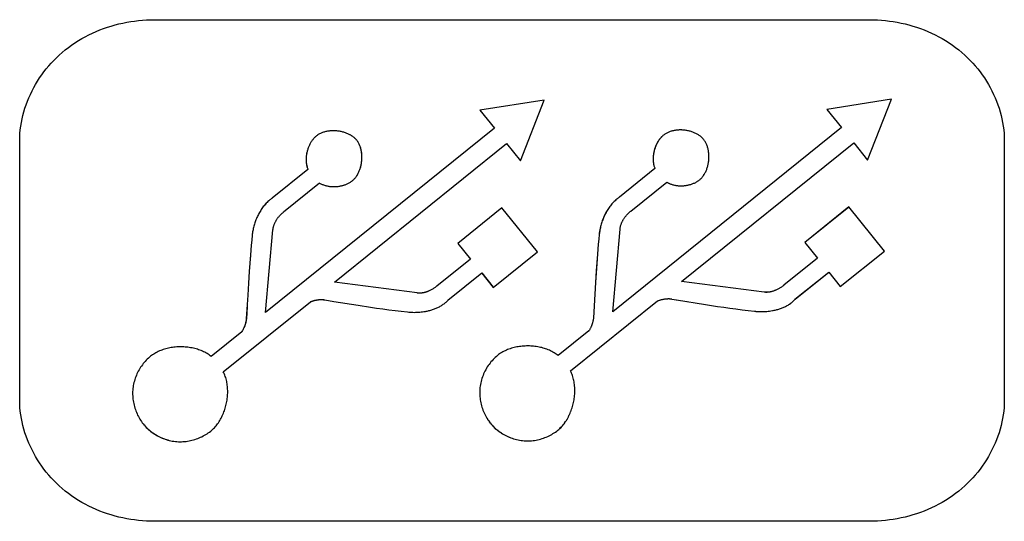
# Model space of a CAD drawing. Header units: millimetres. Extents: x 0 to 1682, y 0 to 1188.
# Tile 69 of 73: x 1302.82 to 1310.56, y 724.74 to 728.68. Entities that reach past the tile are written whole.
import ezdxf

# ---------------------------------------------------------------- set-up
doc = ezdxf.new("R2010")
doc.units = ezdxf.units.MM
doc.header["$LTSCALE"] = 92.51
doc.layers.add('PROCESSING_MODULE_COVER-SHAPE', color=7, linetype='CONTINUOUS')

msp = doc.modelspace()

# ---------------------------------------------------------------- linework, layer by layer
at = {"layer": 'PROCESSING_MODULE_COVER-SHAPE', "color": 7, "linetype": 'Continuous'}
for p, q in [((1303.8794, 728.678872), (1309.498354, 728.678872)), ((1309.66992, 728.05462), (1309.162113, 727.974694)), ((1309.66992, 728.053931), (1309.162113, 727.975039)), ((1309.481818, 727.576441), (1309.66992, 728.05462)), ((1306.942092, 728.048075), (1306.43704, 727.967459)), ((1306.942092, 728.048075), (1306.43704, 727.968148)), ((1306.756745, 727.57024), (1306.942092, 728.048075)), ((1309.162113, 727.974694), (1309.27649, 727.832756)), ((1306.43704, 727.968148), (1306.550728, 727.82621)), ((1306.550728, 727.82621), (1304.753765, 726.379958)), ((1309.27649, 727.833101), (1307.480905, 726.386504)), ((1305.157469, 727.770306), (1305.152708, 727.76661)), ((1305.18371, 727.786062), (1305.178161, 727.783271)), ((1305.225929, 727.800661), (1305.219587, 727.799098)), ((1305.25206, 727.805208), (1305.245428, 727.804325)), ((1305.360972, 727.796889), (1305.353931, 727.79883)), ((1305.367538, 727.795044), (1305.360547, 727.79714)), ((1305.374033, 727.793047), (1305.367099, 727.795297)), ((1305.380449, 727.790899), (1305.373579, 727.793303)), ((1305.38678, 727.7886), (1305.379982, 727.791157)), ((1305.393017, 727.786152), (1305.386298, 727.788861)), ((1305.399153, 727.783556), (1305.392521, 727.786417)), ((1305.405181, 727.780812), (1305.398644, 727.783824)), ((1305.411094, 727.777922), (1305.404658, 727.781084)), ((1305.416883, 727.774886), (1305.410557, 727.778198)), ((1305.422543, 727.771706), (1305.416333, 727.775167)), ((1305.428064, 727.768382), (1305.421979, 727.771991)), ((1305.433441, 727.764915), (1305.427488, 727.768672)), ((1305.438665, 727.761307), (1305.432851, 727.76521)), ((1305.44373, 727.757558), (1305.438062, 727.761607)), ((1305.448627, 727.753669), (1305.443114, 727.757864)), ((1305.453349, 727.749641), (1305.447998, 727.753981)), ((1305.45789, 727.745475), (1305.452708, 727.749959)), ((1305.462241, 727.741172), (1305.457237, 727.745799)), ((1305.466396, 727.736733), (1305.461576, 727.741503)), ((1308.069562, 727.807532), (1308.062959, 727.808785)), ((1302.822444, 725.691628), (1302.822444, 727.729403)), ((1305.293957, 726.61767), (1306.646502, 727.706321)), ((1305.294646, 726.617326), (1306.646502, 727.705976)), ((1305.470346, 727.732159), (1305.465718, 727.737071)), ((1305.473982, 727.727338), (1305.469657, 727.732504)), ((1305.477441, 727.722347), (1305.473301, 727.727681)), ((1305.480721, 727.717192), (1305.476768, 727.722687)), ((1305.483826, 727.71188), (1305.480056, 727.717528)), ((1305.486754, 727.70642), (1305.483168, 727.712213)), ((1306.646502, 727.705976), (1306.756745, 727.57024)), ((1308.020407, 726.624216), (1309.372953, 727.712867)), ((1309.372953, 727.712867), (1309.481818, 727.576441)), ((1310.55531, 727.729403), (1310.55531, 725.691628)), ((1308.234159, 727.632087), (1308.233395, 727.638808)), ((1307.811634, 727.509606), (1307.532581, 727.284985)), ((1305.086562, 727.502716), (1304.806131, 727.278095)), ((1304.895014, 727.169575), (1305.178201, 727.397296)), ((1305.394844, 727.390395), (1305.400662, 727.393105)), ((1305.434517, 727.414866), (1305.439836, 727.418739)), ((1307.621465, 727.175431), (1307.904652, 727.404186)), ((1308.050394, 727.377281), (1308.056549, 727.37813)), ((1306.608606, 727.202303), (1306.262718, 726.92325)), ((1306.608606, 727.201614), (1306.262718, 726.92325)), ((1306.888348, 726.855726), (1306.608606, 727.202303)), ((1307.461499, 727.21845), (1307.45605, 727.211303)), ((1309.335056, 727.209193), (1308.98848, 726.93014)), ((1309.335056, 727.208504), (1308.98848, 726.93014)), ((1309.614109, 726.862616), (1309.335056, 727.209193)), ((1304.753765, 726.379958), (1304.811643, 727.029704)), ((1307.480905, 726.386848), (1307.537404, 727.03556)), ((1307.480905, 726.386504), (1307.537404, 727.03556)), ((1306.262718, 726.92325), (1306.362626, 726.80026)), ((1308.98848, 726.93014), (1309.088387, 726.806806)), ((1308.98848, 726.93014), (1309.087698, 726.806806)), ((1304.634305, 726.832173), (1304.624741, 726.701617)), ((1306.541082, 726.577707), (1306.888348, 726.855726)), ((1309.266154, 726.584942), (1309.614109, 726.862616)), ((1309.266844, 726.584597), (1309.614109, 726.862272)), ((1306.362626, 726.80026), (1306.098043, 726.587353)), ((1307.357118, 726.800196), (1307.344666, 726.615812)), ((1309.088387, 726.806806), (1308.823804, 726.593899)), ((1306.186237, 726.477455), (1306.450821, 726.690706)), ((1306.450821, 726.690706), (1306.541771, 726.578051)), ((1306.450821, 726.690362), (1306.541082, 726.577707)), ((1307.35063, 726.708271), (1307.338936, 726.52378)), ((1308.911309, 726.484), (1309.175893, 726.696907)), ((1308.911998, 726.484345), (1309.175893, 726.697596)), ((1309.175893, 726.697596), (1309.266154, 726.584942)), ((1309.175893, 726.696907), (1309.266844, 726.584597)), ((1305.943013, 726.53361), (1305.293957, 726.61767)), ((1308.668086, 726.540155), (1308.020407, 726.624216)), ((1308.823804, 726.593554), (1308.819307, 726.590012)), ((1304.612943, 726.517754), (1304.602181, 726.333794)), ((1307.338888, 726.524348), (1307.328632, 726.339651)), ((1304.421658, 725.915215), (1305.105165, 726.465052)), ((1304.421658, 725.914526), (1305.105165, 726.464708)), ((1304.607706, 726.425785), (1304.60287, 726.333794)), ((1305.105165, 726.465052), (1305.109094, 726.466569)), ((1305.155919, 726.478957), (1305.159505, 726.479755)), ((1305.159057, 726.479492), (1305.162801, 726.480266)), ((1305.162204, 726.479988), (1305.166105, 726.480732)), ((1305.165358, 726.480442), (1305.169415, 726.48115)), ((1305.218854, 726.479522), (1305.28964, 726.467867)), ((1305.28964, 726.467867), (1305.481712, 726.436835)), ((1305.481712, 726.436835), (1305.577868, 726.422059)), ((1307.148108, 725.922105), (1307.830927, 726.471598)), ((1307.850744, 726.478317), (1307.854776, 726.479456)), ((1307.891878, 726.486972), (1307.895226, 726.487389)), ((1307.945304, 726.486412), (1308.064135, 726.46711)), ((1307.980728, 726.480542), (1308.207789, 726.443694)), ((1308.207789, 726.443694), (1308.303709, 726.428834)), ((1308.303709, 726.428834), (1308.35171, 726.421705)), ((1308.850403, 726.435566), (1308.857109, 726.439295)), ((1308.856617, 726.439166), (1308.863227, 726.443071)), ((1308.862717, 726.442919), (1308.869224, 726.447003)), ((1308.868694, 726.446828), (1308.875092, 726.451093)), ((1308.874542, 726.450896), (1308.880825, 726.455344)), ((1308.880255, 726.455124), (1308.886415, 726.459757)), ((1308.885826, 726.459516), (1308.891857, 726.464336)), ((1308.891248, 726.464072), (1308.897142, 726.469081)), ((1308.896514, 726.468797), (1308.902266, 726.473997)), ((1308.901617, 726.473691), (1308.906551, 726.478758)), ((1308.902266, 726.473997), (1308.90722, 726.479084)), ((1308.906551, 726.478758), (1308.911998, 726.484345)), ((1305.867221, 726.384781), (1305.878022, 726.383723)), ((1308.592293, 726.390983), (1308.603117, 726.389925)), ((1308.700898, 726.390873), (1308.711818, 726.392202)), ((1304.58951, 726.274784), (1304.587045, 726.269018)), ((1307.32388, 726.310074), (1307.322866, 726.305917)), ((1307.326464, 726.323127), (1307.325677, 726.31843)), ((1307.327163, 726.32737), (1307.326459, 726.322626)), ((1307.327781, 726.331619), (1307.32716, 726.32683)), ((1307.328063, 726.333794), (1307.327781, 726.331043)), ((1307.328309, 726.335972), (1307.328063, 726.33319)), ((1307.328503, 726.338154), (1307.328309, 726.33534)), ((1307.328632, 726.34034), (1307.328503, 726.337493)), ((1304.566352, 726.228374), (1304.326573, 726.034759)), ((1304.568632, 726.23202), (1304.566352, 726.228374)), ((1304.573012, 726.239448), (1304.570852, 726.235712)), ((1304.57511, 726.243227), (1304.572696, 726.239021)), ((1304.577145, 726.247047), (1304.5747, 726.242651)), ((1304.579115, 726.250906), (1304.576646, 726.246317)), ((1304.581019, 726.254802), (1304.578534, 726.25002)), ((1304.582856, 726.258734), (1304.580361, 726.253757)), ((1304.584625, 726.2627), (1304.582127, 726.257526)), ((1304.586325, 726.266698), (1304.583831, 726.261328)), ((1304.587953, 726.270727), (1304.585471, 726.265159)), ((1307.292802, 726.235264), (1307.051646, 726.04165)), ((1304.033737, 726.108235), (1304.02288, 726.106857)), ((1306.583379, 726.049828), (1306.575533, 726.043717)), ((1306.59986, 726.061261), (1306.591492, 726.055676)), ((1303.743443, 725.898307), (1303.738638, 725.887382)), ((1304.426005, 725.905822), (1304.421658, 725.915215)), ((1304.430047, 725.896918), (1304.426006, 725.906489)), ((1304.433788, 725.887824), (1304.43005, 725.897564)), ((1304.437229, 725.87855), (1304.433792, 725.888448)), ((1303.714848, 725.807377), (1303.712951, 725.795608)), ((1304.440373, 725.869108), (1304.437235, 725.879153)), ((1304.443223, 725.859507), (1304.440381, 725.86969)), ((1304.445781, 725.849759), (1304.443232, 725.86007)), ((1304.448049, 725.839874), (1304.445791, 725.850302)), ((1304.450031, 725.829864), (1304.44806, 725.840398)), ((1304.451727, 725.819738), (1304.450043, 725.830368)), ((1304.453142, 725.809508), (1304.451741, 725.820224)), ((1304.455359, 725.735876), (1304.455848, 725.746536)), ((1307.163836, 725.641431), (1307.166599, 725.652604)), ((1307.166776, 725.652059), (1307.169286, 725.663296)), ((1307.174086, 725.684352), (1307.175827, 725.695714)), ((1307.176011, 725.695216), (1307.177492, 725.706596)), ((1307.136477, 725.570099), (1307.140953, 725.580505)), ((1307.141094, 725.579883), (1307.145331, 725.590433)), ((1307.14548, 725.58982), (1307.149476, 725.600503)), ((1307.14963, 725.599901), (1307.153384, 725.610705)), ((1303.78548, 725.515104), (1303.792583, 725.505937)), ((1303.792583, 725.505937), (1303.800271, 725.496703)), ((1306.485243, 725.561425), (1306.491728, 725.551048)), ((1306.491143, 725.551312), (1306.497952, 725.541133)), ((1306.497339, 725.541417), (1306.504466, 725.53145)), ((1306.503826, 725.531754), (1306.511265, 725.52201)), ((1306.5106, 725.522335), (1306.518345, 725.512827)), ((1306.517655, 725.513172), (1306.52575, 725.503954)), ((1306.525098, 725.504298), (1306.533468, 725.495298)), ((1307.115738, 725.532735), (1307.121147, 725.542446)), ((1307.121258, 725.541789), (1307.126437, 725.551691)), ((1307.126556, 725.551041), (1307.131503, 725.561123)), ((1307.13163, 725.560482), (1307.136343, 725.570731)), ((1303.799945, 725.49739), (1303.808301, 725.487712)), ((1306.532851, 725.495643), (1306.541487, 725.486869)), ((1306.540904, 725.487214), (1306.549797, 725.478673)), ((1306.549245, 725.479018), (1306.558387, 725.47072)), ((1306.557864, 725.471064), (1306.567244, 725.463015)), ((1306.56675, 725.46336), (1306.576357, 725.455569)), ((1306.57589, 725.455912), (1306.585716, 725.448387)), ((1306.585275, 725.44873), (1306.59531, 725.441479)), ((1306.594893, 725.44182), (1306.605126, 725.434851)), ((1306.604733, 725.43519), (1306.615154, 725.428513)), ((1306.614784, 725.428849), (1306.625382, 725.422471)), ((1304.008669, 725.374028), (1304.021796, 725.371362)), ((1304.020834, 725.371642), (1304.033554, 725.369485)), ((1309.498354, 724.74147), (1303.8794, 724.74147))]:
    msp.add_line(p, q, dxfattribs=at)
for points in [[(1302.822444, 727.729403), (1302.822981, 727.757853), (1302.82458, 727.786328), (1302.827221, 727.8148), (1302.830885, 727.843238), (1302.835554, 727.871614), (1302.841209, 727.899897), (1302.847829, 727.928059), (1302.855397, 727.956068), (1302.863892, 727.983897), (1302.873296, 728.011515), (1302.883591, 728.038893), (1302.894756, 728.066001), (1302.906773, 728.09281), (1302.919622, 728.11929), (1302.933285, 728.145412), (1302.947742, 728.171145), (1302.962975, 728.196461), (1302.978964, 728.22133), (1302.99569, 728.245722), (1303.013135, 728.269608), (1303.031278, 728.292958), (1303.050102, 728.315743), (1303.069586, 728.337933), (1303.089712, 728.359498), (1303.110461, 728.38041), (1303.131813, 728.400637), (1303.155513, 728.421674), (1303.179862, 728.44188), (1303.204831, 728.461256), (1303.230389, 728.479803), (1303.256504, 728.497521), (1303.283147, 728.51441), (1303.310287, 728.530471), (1303.337892, 728.545705), (1303.365932, 728.560111), (1303.394377, 728.57369), (1303.423195, 728.586443), (1303.452356, 728.598371), (1303.481829, 728.609472), (1303.511583, 728.619749), (1303.541589, 728.629201), (1303.571814, 728.637829), (1303.602228, 728.645633), (1303.632801, 728.652614), (1303.663501, 728.658772), (1303.694299, 728.664107), (1303.725162, 728.66862), (1303.756062, 728.672312), (1303.786966, 728.675183), (1303.817844, 728.677233), (1303.848666, 728.678462), (1303.8794, 728.678872)], [(1309.498354, 728.678872), (1309.529088, 728.678462), (1309.55991, 728.677233), (1309.590788, 728.675183), (1309.621692, 728.672312), (1309.652591, 728.66862), (1309.683455, 728.664107), (1309.714252, 728.658772), (1309.744953, 728.652614), (1309.775526, 728.645633), (1309.80594, 728.637829), (1309.836165, 728.629201), (1309.86617, 728.619749), (1309.895925, 728.609472), (1309.925398, 728.598371), (1309.954559, 728.586443), (1309.983377, 728.57369), (1310.011822, 728.560111), (1310.039862, 728.545705), (1310.067467, 728.530471), (1310.094607, 728.51441), (1310.121249, 728.497521), (1310.147365, 728.479803), (1310.172923, 728.461256), (1310.197892, 728.44188), (1310.222241, 728.421674), (1310.24594, 728.400637), (1310.267293, 728.38041), (1310.288042, 728.359498), (1310.308168, 728.337933), (1310.327652, 728.315743), (1310.346475, 728.292958), (1310.364619, 728.269608), (1310.382063, 728.245722), (1310.39879, 728.22133), (1310.414779, 728.196461), (1310.430011, 728.171145), (1310.444469, 728.145412), (1310.458132, 728.11929), (1310.470981, 728.09281), (1310.482998, 728.066001), (1310.494163, 728.038893), (1310.504457, 728.011515), (1310.513862, 727.983897), (1310.522357, 727.956068), (1310.529925, 727.928059), (1310.536545, 727.899897), (1310.542199, 727.871614), (1310.546868, 727.843238), (1310.550533, 727.8148), (1310.553174, 727.786328), (1310.554773, 727.757853), (1310.55531, 727.729403)], [(1305.152708, 727.766266), (1305.148246, 727.762567), (1305.143896, 727.758692), (1305.139658, 727.754647), (1305.135534, 727.75044), (1305.131525, 727.746075), (1305.127633, 727.74156), (1305.123859, 727.736899), (1305.120204, 727.7321), (1305.116671, 727.727169), (1305.113261, 727.722111), (1305.109974, 727.716933), (1305.106813, 727.711642), (1305.103779, 727.706243), (1305.100873, 727.700742), (1305.098098, 727.695146), (1305.095453, 727.689461), (1305.092941, 727.683693), (1305.090564, 727.677848), (1305.088322, 727.671932), (1305.086218, 727.665952), (1305.084252, 727.659914), (1305.082426, 727.653823), (1305.080741, 727.647687), (1305.0792, 727.641511), (1305.077803, 727.635302), (1305.076552, 727.629065)], [(1305.354343, 727.798582), (1305.347656, 727.80012), (1305.340921, 727.801503), (1305.334144, 727.80273), (1305.327333, 727.8038), (1305.320495, 727.804713), (1305.313638, 727.805467), (1305.306768, 727.806061), (1305.299894, 727.806495), (1305.293022, 727.806767), (1305.286161, 727.806876), (1305.279317, 727.806822), (1305.272498, 727.806604), (1305.265711, 727.80622), (1305.258963, 727.805671), (1305.252263, 727.804953), (1305.245617, 727.804068), (1305.239033, 727.803014), (1305.232518, 727.801789), (1305.22608, 727.800394), (1305.219725, 727.798827), (1305.213462, 727.797087), (1305.207297, 727.795173), (1305.201239, 727.793084), (1305.195294, 727.79082), (1305.18947, 727.788378), (1305.183775, 727.78576), (1305.178215, 727.782963), (1305.172798, 727.779986), (1305.167531, 727.776829), (1305.162422, 727.77349), (1305.157479, 727.76997)], [(1305.172755, 727.780301), (1305.1675, 727.77715), (1305.162402, 727.773819)], [(1307.866071, 727.76091), (1307.861928, 727.756723), (1307.857898, 727.752378), (1307.853982, 727.747881), (1307.850183, 727.74324), (1307.8465, 727.73846), (1307.842937, 727.733547), (1307.839494, 727.728507), (1307.836174, 727.723347), (1307.832977, 727.718073), (1307.829906, 727.712691), (1307.826962, 727.707208), (1307.824147, 727.701628), (1307.821462, 727.69596), (1307.818909, 727.690208), (1307.81649, 727.684378), (1307.814205, 727.678478), (1307.812058, 727.672514), (1307.810048, 727.666491), (1307.808179, 727.660415), (1307.806451, 727.654293), (1307.804867, 727.648132), (1307.803427, 727.641936), (1307.802134, 727.635714), (1307.800988, 727.629469), (1307.799993, 727.623209), (1307.799148, 727.616941), (1307.798456, 727.610669), (1307.797919, 727.604401), (1307.797538, 727.598142), (1307.797314, 727.591899), (1307.797249, 727.585678), (1307.797346, 727.579485), (1307.797605, 727.573326), (1307.798028, 727.567208), (1307.798616, 727.561136), (1307.799372, 727.555117), (1307.800297, 727.549156), (1307.801392, 727.543261), (1307.80266, 727.537438), (1307.804101, 727.531692), (1307.805717, 727.526029), (1307.80751, 727.520457), (1307.809482, 727.51498), (1307.811634, 727.509606)], [(1307.879158, 727.772467), (1307.874595, 727.76869), (1307.870145, 727.764732), (1307.86581, 727.760597), (1307.86159, 727.756292), (1307.857489, 727.751825), (1307.853507, 727.747201), (1307.849646, 727.742427), (1307.845908, 727.737511), (1307.842294, 727.732457), (1307.838807, 727.727273), (1307.835448, 727.721966), (1307.832218, 727.716542), (1307.82912, 727.711007), (1307.826155, 727.705368), (1307.823324, 727.699632), (1307.82063, 727.693805), (1307.818074, 727.687894), (1307.815658, 727.681905), (1307.813383, 727.675845), (1307.811252, 727.66972), (1307.809265, 727.663537), (1307.807425, 727.657303), (1307.805733, 727.651023), (1307.804192, 727.644705), (1307.802801, 727.638356), (1307.801565, 727.631981), (1307.800483, 727.625587), (1307.799558, 727.619181), (1307.798791, 727.61277), (1307.798185, 727.606359), (1307.79774, 727.599956), (1307.797459, 727.593567), (1307.797342, 727.587199), (1307.797393, 727.580857), (1307.797613, 727.574549), (1307.798002, 727.568282), (1307.798564, 727.562061), (1307.799299, 727.555894), (1307.800209, 727.549786), (1307.801297, 727.543745), (1307.802563, 727.537777), (1307.80401, 727.531889), (1307.805638, 727.526086)], [(1308.036232, 727.812267), (1308.029506, 727.812752), (1308.022778, 727.813081), (1308.016053, 727.813254), (1308.009341, 727.81327), (1308.002647, 727.813129), (1307.995978, 727.812828), (1307.989343, 727.812369), (1307.982748, 727.81175), (1307.976201, 727.81097), (1307.969708, 727.810029), (1307.963278, 727.808926), (1307.956916, 727.807661), (1307.950631, 727.806232), (1307.94443, 727.804638), (1307.938319, 727.802881), (1307.932306, 727.800957), (1307.926399, 727.798868), (1307.920604, 727.796611), (1307.914929, 727.794187), (1307.90938, 727.791595), (1307.903966, 727.788833), (1307.898693, 727.785902), (1307.893568, 727.782801), (1307.8886, 727.779528), (1307.883794, 727.776084), (1307.879158, 727.772467)], [(1308.022789, 727.812972), (1308.016069, 727.813145), (1308.00936, 727.813162)], [(1308.19404, 727.73836), (1308.19032, 727.742911), (1308.186396, 727.747326), (1308.182274, 727.751604), (1308.177963, 727.755745), (1308.17347, 727.759748), (1308.1688, 727.763613), (1308.163963, 727.767338), (1308.158965, 727.770923), (1308.153813, 727.774368), (1308.148514, 727.777671), (1308.143075, 727.780832), (1308.137504, 727.78385), (1308.131808, 727.786725), (1308.125994, 727.789456), (1308.12007, 727.792042), (1308.114041, 727.794482), (1308.107917, 727.796776), (1308.101703, 727.798923), (1308.095407, 727.800923), (1308.089036, 727.802774), (1308.082597, 727.804476), (1308.076098, 727.806028), (1308.069546, 727.80743), (1308.062947, 727.808681), (1308.05631, 727.809779), (1308.049641, 727.810726), (1308.042947, 727.811519), (1308.036235, 727.812158), (1308.029514, 727.812643)], [(1308.056318, 727.809885), (1308.049645, 727.810833), (1308.042947, 727.811627)], [(1305.439157, 727.418737), (1305.443657, 727.422817), (1305.448016, 727.427097), (1305.452233, 727.431571), (1305.456308, 727.43623), (1305.460239, 727.441068), (1305.464026, 727.446077), (1305.467669, 727.45125), (1305.471166, 727.456578), (1305.474517, 727.462056), (1305.477721, 727.467674), (1305.480778, 727.473427), (1305.483685, 727.479305), (1305.486444, 727.485303), (1305.489052, 727.491411), (1305.49151, 727.497624), (1305.493817, 727.503933), (1305.495971, 727.510332), (1305.497972, 727.516812), (1305.499819, 727.523366), (1305.501512, 727.529987), (1305.50305, 727.536667), (1305.504432, 727.543399), (1305.505657, 727.550175), (1305.506725, 727.556988), (1305.507634, 727.563831), (1305.508385, 727.570696), (1305.508976, 727.577575), (1305.509406, 727.584461), (1305.509675, 727.591347), (1305.509782, 727.598225), (1305.509727, 727.605089), (1305.509508, 727.611929), (1305.509125, 727.618739), (1305.508577, 727.625512), (1305.507863, 727.632239), (1305.506983, 727.638915), (1305.505936, 727.64553), (1305.504721, 727.652078), (1305.503337, 727.658551), (1305.501783, 727.664942), (1305.50006, 727.671243), (1305.498166, 727.677447), (1305.4961, 727.683546), (1305.493861, 727.689533), (1305.491449, 727.695401), (1305.488864, 727.701142)], [(1305.439836, 727.418739), (1305.444327, 727.422819), (1305.448677, 727.427099), (1305.452886, 727.431572), (1305.456952, 727.436231), (1305.460876, 727.441067), (1305.464656, 727.446073), (1305.468292, 727.451242), (1305.471783, 727.456567), (1305.475128, 727.46204), (1305.478327, 727.467653), (1305.481378, 727.4734), (1305.484281, 727.479272), (1305.487035, 727.485263), (1305.489639, 727.491365), (1305.492094, 727.49757), (1305.494397, 727.503872), (1305.496548, 727.510262), (1305.498547, 727.516734), (1305.500392, 727.523279), (1305.502083, 727.529891), (1305.50362, 727.536562), (1305.505001, 727.543285), (1305.506225, 727.550051), (1305.507292, 727.556855), (1305.508202, 727.563688), (1305.508953, 727.570543), (1305.509544, 727.577412), (1305.509976, 727.584289), (1305.510246, 727.591165), (1305.510355, 727.598033), (1305.510302, 727.604886), (1305.510086, 727.611717), (1305.509705, 727.618517), (1305.50916, 727.625281), (1305.50845, 727.631999), (1305.507573, 727.638665), (1305.50653, 727.645271), (1305.505319, 727.651811), (1305.50394, 727.658275), (1305.502391, 727.664658), (1305.500673, 727.670952), (1305.498784, 727.677148), (1305.496724, 727.683241), (1305.494492, 727.689222), (1305.492086, 727.695083), (1305.489507, 727.700819), (1305.486104, 727.706748)], [(1308.232464, 727.645473), (1308.231363, 727.652075), (1308.230093, 727.658607), (1308.228652, 727.66506), (1308.22704, 727.671427), (1308.225255, 727.677701), (1308.223298, 727.683873), (1308.221167, 727.689937), (1308.218861, 727.695884), (1308.21638, 727.701708), (1308.213724, 727.7074), (1308.21089, 727.712952), (1308.207878, 727.718358), (1308.204688, 727.723609), (1308.201319, 727.728698), (1308.19777, 727.733618), (1308.19404, 727.73836)], [(1308.231348, 727.65193), (1308.230076, 727.65847), (1308.228634, 727.664931)], [(1305.077413, 727.635466), (1305.076159, 727.629212), (1305.075054, 727.622937), (1305.074099, 727.616647), (1305.073296, 727.610349), (1305.072646, 727.604049), (1305.072152, 727.597753), (1305.071814, 727.591467), (1305.071634, 727.585198), (1305.071614, 727.578952), (1305.071754, 727.572736), (1305.072058, 727.566555), (1305.072525, 727.560416), (1305.073158, 727.554325), (1305.073959, 727.548289), (1305.074928, 727.542314), (1305.076067, 727.536405), (1305.077378, 727.53057), (1305.078862, 727.524815), (1305.080521, 727.519145), (1305.082356, 727.513568), (1305.084369, 727.50809), (1305.086562, 727.502716)], [(1308.165604, 727.424592), (1308.170099, 727.428674), (1308.174452, 727.432958), (1308.178662, 727.437438), (1308.182728, 727.442107), (1308.18665, 727.446956), (1308.190427, 727.451978), (1308.194058, 727.457165), (1308.197542, 727.46251), (1308.200879, 727.468005), (1308.204068, 727.473642), (1308.207108, 727.479415), (1308.209998, 727.485315), (1308.212737, 727.491334), (1308.215325, 727.497466), (1308.217762, 727.503702), (1308.220045, 727.510035), (1308.222175, 727.516457), (1308.22415, 727.522961), (1308.225971, 727.529539), (1308.227635, 727.536183), (1308.229143, 727.542886), (1308.230494, 727.54964), (1308.231686, 727.556438), (1308.23272, 727.563272), (1308.233594, 727.570135), (1308.234307, 727.577018), (1308.234859, 727.583915), (1308.23525, 727.590816), (1308.235477, 727.597716), (1308.235541, 727.604607), (1308.235441, 727.61148), (1308.235176, 727.618328), (1308.234745, 727.625144), (1308.234147, 727.63192), (1308.233382, 727.638648), (1308.232449, 727.64532)], [(1305.076284, 727.536431), (1305.077566, 727.530597), (1305.079018, 727.524841), (1305.080642, 727.519168), (1305.08244, 727.513586), (1305.084413, 727.5081), (1305.086562, 727.502716)], [(1308.160967, 727.421067), (1308.165599, 727.424933), (1308.17009, 727.42901), (1308.174439, 727.43329)], [(1305.178201, 727.396951), (1305.183151, 727.394047), (1305.188223, 727.391302), (1305.193411, 727.388715), (1305.198709, 727.386285), (1305.204111, 727.384012), (1305.209611, 727.381896), (1305.215202, 727.379935), (1305.22088, 727.37813), (1305.226637, 727.376479), (1305.232467, 727.374982), (1305.238364, 727.373638), (1305.244323, 727.372447), (1305.250337, 727.371408), (1305.256399, 727.37052), (1305.262505, 727.369784), (1305.268647, 727.369197), (1305.27482, 727.368761), (1305.281017, 727.368473), (1305.287232, 727.368334), (1305.29346, 727.368343), (1305.299693, 727.368499), (1305.305927, 727.368802), (1305.312154, 727.369251), (1305.318369, 727.369845), (1305.324566, 727.370585), (1305.330738, 727.371468), (1305.336879, 727.372495), (1305.342984, 727.373666), (1305.349046, 727.374978), (1305.355059, 727.376433), (1305.361016, 727.378029), (1305.366913, 727.379765)], [(1305.366594, 727.379618), (1305.372407, 727.381492), (1305.378144, 727.383506), (1305.3838, 727.385662), (1305.389369, 727.387959), (1305.394844, 727.390395)], [(1305.400218, 727.392971), (1305.405958, 727.395809), (1305.411144, 727.398649), (1305.416213, 727.401624), (1305.42116, 727.404734), (1305.425979, 727.407978), (1305.430663, 727.411355), (1305.435206, 727.414866)], [(1305.405487, 727.395685), (1305.410643, 727.398539), (1305.41568, 727.40153), (1305.420592, 727.404659), (1305.425373, 727.407925), (1305.430017, 727.411327), (1305.434517, 727.414866)], [(1307.903963, 727.403841), (1307.908913, 727.40094), (1307.913985, 727.398196), (1307.919173, 727.395609), (1307.924471, 727.393177), (1307.929872, 727.390901), (1307.935371, 727.38878), (1307.940962, 727.386813), (1307.946637, 727.384999), (1307.952392, 727.383339), (1307.95822, 727.381832), (1307.964115, 727.380476), (1307.970071, 727.379273), (1307.976082, 727.37822), (1307.982142, 727.377318), (1307.988244, 727.376566), (1307.994383, 727.375963), (1308.000553, 727.375509), (1308.006747, 727.375203), (1308.012959, 727.375046), (1308.019183, 727.375035), (1308.025414, 727.375172), (1308.031645, 727.375454), (1308.03787, 727.375882), (1308.044083, 727.376456), (1308.050277, 727.377174), (1308.056447, 727.378036), (1308.062587, 727.379041), (1308.068691, 727.38019), (1308.074751, 727.381481), (1308.080763, 727.382913), (1308.086721, 727.384488), (1308.092618, 727.386203), (1308.098447, 727.388058), (1308.104204, 727.390053), (1308.109881, 727.392187), (1308.115474, 727.39446), (1308.120975, 727.396871), (1308.126379, 727.39942), (1308.131679, 727.402105), (1308.13687, 727.404927), (1308.141945, 727.407885), (1308.146898, 727.410979), (1308.151724, 727.414207), (1308.156415, 727.41757), (1308.160967, 727.421067)], [(1307.904652, 727.404186), (1307.909577, 727.401275), (1307.914623, 727.398521), (1307.919785, 727.395924), (1307.925057, 727.393483), (1307.930433, 727.391197), (1307.935907, 727.389067)], [(1308.141929, 727.40767), (1308.146884, 727.410733), (1308.151713, 727.41393), (1308.156409, 727.41726), (1308.160967, 727.420722)], [(1304.806131, 727.278095), (1304.802374, 727.275848), (1304.798711, 727.273454), (1304.795129, 727.270931), (1304.791619, 727.268299), (1304.78817, 727.265578), (1304.784771, 727.262786), (1304.778068, 727.257018), (1304.771526, 727.251052), (1304.765147, 727.244895), (1304.75893, 727.238552), (1304.752875, 727.232031), (1304.746984, 727.225338), (1304.741256, 727.21848)], [(1307.532581, 727.284985), (1307.528807, 727.282739), (1307.525126, 727.280345), (1307.521526, 727.277823), (1307.517998, 727.275191), (1307.514531, 727.272469), (1307.511114, 727.269676), (1307.504391, 727.26392), (1307.497829, 727.257964), (1307.491429, 727.251815), (1307.485191, 727.245481), (1307.479115, 727.238968), (1307.473202, 727.232282), (1307.467453, 727.22543), (1307.461866, 727.218419), (1307.456444, 727.211257), (1307.451186, 727.203948), (1307.446092, 727.196501), (1307.441163, 727.188921), (1307.4364, 727.181216), (1307.431802, 727.173392), (1307.42737, 727.165456), (1307.423104, 727.157415), (1307.419005, 727.149275), (1307.415073, 727.141043), (1307.411308, 727.132726), (1307.40771, 727.12433), (1307.404281, 727.115862), (1307.40102, 727.10733), (1307.397928, 727.098739), (1307.395005, 727.090096), (1307.392251, 727.081408), (1307.389667, 727.072682), (1307.387253, 727.063924), (1307.38501, 727.055142), (1307.382937, 727.046341), (1307.381036, 727.037529), (1307.379305, 727.028712), (1307.377747, 727.019897), (1307.376361, 727.01109), (1307.375148, 727.002299), (1307.374107, 726.99353)], [(1307.532581, 727.284641), (1307.52879, 727.282424), (1307.52509, 727.280058), (1307.521472, 727.277561), (1307.517926, 727.274953), (1307.514441, 727.272253), (1307.511006, 727.269483), (1307.504246, 727.263765), (1307.497649, 727.257845), (1307.491214, 727.251729), (1307.484943, 727.245424), (1307.478836, 727.238937)], [(1304.752826, 727.232403), (1304.746929, 727.225704), (1304.741196, 727.218839), (1304.735627, 727.211815), (1304.730224, 727.204638), (1304.724985, 727.197316), (1304.719912, 727.189855), (1304.715004, 727.182261), (1304.710263, 727.174542), (1304.705687, 727.166705), (1304.701277, 727.158755), (1304.697034, 727.150701), (1304.692957, 727.142547), (1304.689048, 727.134302), (1304.685305, 727.125972), (1304.68173, 727.117564), (1304.678323, 727.109085), (1304.675083, 727.10054), (1304.672012, 727.091938), (1304.669108, 727.083284), (1304.666374, 727.074586), (1304.663808, 727.06585), (1304.661411, 727.057083), (1304.659183, 727.048292), (1304.657125, 727.039483), (1304.655236, 727.030664), (1304.653517, 727.02184), (1304.651968, 727.013019), (1304.65059, 727.004208), (1304.649382, 726.995412), (1304.648345, 726.98664)], [(1304.811643, 727.029704), (1304.811726, 727.031824), (1304.81189, 727.033939), (1304.812124, 727.03605), (1304.812417, 727.038156), (1304.812759, 727.040257), (1304.81314, 727.042354), (1304.814031, 727.046734), (1304.815043, 727.051092), (1304.816172, 727.055429), (1304.817416, 727.05974), (1304.818772, 727.064026), (1304.820237, 727.068284), (1304.821809, 727.072513), (1304.823486, 727.07671), (1304.825264, 727.080875), (1304.827141, 727.085006), (1304.829114, 727.089101), (1304.831181, 727.093158), (1304.833339, 727.097176), (1304.835585, 727.101153), (1304.837917, 727.105088), (1304.840333, 727.108978), (1304.842828, 727.112823), (1304.845402, 727.11662), (1304.848051, 727.120368), (1304.850772, 727.124065), (1304.853563, 727.12771), (1304.856422, 727.131301), (1304.859345, 727.134836), (1304.86233, 727.138314), (1304.865375, 727.141733), (1304.868476, 727.145091), (1304.871632, 727.148387), (1304.874839, 727.151619), (1304.878095, 727.154785), (1304.881397, 727.157884), (1304.884742, 727.160914), (1304.888129, 727.163874), (1304.891554, 727.166761), (1304.895014, 727.169575)], [(1307.440696, 727.189), (1307.435911, 727.181301), (1307.431292, 727.173482), (1307.42684, 727.165549), (1307.422556, 727.15751), (1307.418439, 727.14937), (1307.414491, 727.141136), (1307.410711, 727.132817), (1307.407099, 727.124418), (1307.403657, 727.115946), (1307.400385, 727.107408), (1307.397282, 727.098811), (1307.394349, 727.090162), (1307.391587, 727.081467), (1307.388996, 727.072734), (1307.386576, 727.06397), (1307.384327, 727.05518), (1307.38225, 727.046372), (1307.380346, 727.037553), (1307.378614, 727.02873), (1307.377055, 727.019909), (1307.375669, 727.011098), (1307.374456, 727.002302), (1307.373418, 726.99353)], [(1307.537782, 727.040645), (1307.538121, 727.043176), (1307.538536, 727.045699), (1307.539009, 727.048216), (1307.539966, 727.052739), (1307.541048, 727.057239), (1307.542254, 727.061714), (1307.543579, 727.066162), (1307.545022, 727.070583), (1307.546579, 727.074973), (1307.548247, 727.079331), (1307.550024, 727.083656), (1307.551907, 727.087945), (1307.553893, 727.092198), (1307.555978, 727.096411), (1307.558162, 727.100584), (1307.560439, 727.104715), (1307.562809, 727.108802), (1307.565267, 727.112843), (1307.567811, 727.116837), (1307.570438, 727.120781), (1307.573145, 727.124675), (1307.57593, 727.128515), (1307.57879, 727.132302), (1307.581721, 727.136032), (1307.584721, 727.139704), (1307.587788, 727.143316), (1307.590917, 727.146867), (1307.594107, 727.150355), (1307.597355, 727.153778), (1307.600658, 727.157135), (1307.604012, 727.160423), (1307.607416, 727.163641), (1307.610866, 727.166787), (1307.614359, 727.169859), (1307.617893, 727.172856), (1307.621465, 727.175776)], [(1307.537404, 727.03556), (1307.537537, 727.038106), (1307.537782, 727.040643), (1307.538121, 727.043172), (1307.538536, 727.045695)], [(1304.648345, 726.98664), (1304.644366, 726.948069), (1304.640743, 726.909463), (1304.637412, 726.870828), (1304.631249, 726.793505)], [(1307.373418, 726.99353), (1307.369657, 726.954909), (1307.366203, 726.91626), (1307.363001, 726.877587), (1307.359991, 726.838897), (1307.350815, 726.707818)], [(1307.374107, 726.99353), (1307.370237, 726.954834), (1307.366693, 726.916105), (1307.363414, 726.877352)], [(1304.624741, 726.701617), (1304.618612, 726.609699), (1304.612943, 726.517754)], [(1306.098043, 726.587353), (1306.093526, 726.583786), (1306.088943, 726.580318), (1306.084291, 726.576949), (1306.079571, 726.573679), (1306.07478, 726.570506), (1306.069919, 726.567433), (1306.064987, 726.564457), (1306.059983, 726.56158), (1306.054906, 726.558801), (1306.049755, 726.55612), (1306.044529, 726.553536), (1306.039228, 726.55105), (1306.035726, 726.54948), (1306.032194, 726.547955), (1306.028632, 726.546479), (1306.025044, 726.545054), (1306.021431, 726.543684)], [(1306.098043, 726.587009), (1306.093518, 726.583472), (1306.088928, 726.580034), (1306.08427, 726.576694), (1306.079545, 726.573452)], [(1308.823804, 726.593899), (1308.819303, 726.590353), (1308.814734, 726.586907), (1308.810095, 726.58356), (1308.805387, 726.580313), (1308.800609, 726.577165), (1308.795761, 726.574115), (1308.790842, 726.571165), (1308.785852, 726.568313), (1308.78079, 726.565559), (1308.775657, 726.562904), (1308.770451, 726.560347), (1308.765173, 726.557887), (1308.761639, 726.556313), (1308.758074, 726.554785), (1308.754482, 726.553305), (1308.750862, 726.551879), (1308.747218, 726.550507), (1308.743551, 726.549195), (1308.739862, 726.547944), (1308.736154, 726.546758), (1308.732428, 726.545641), (1308.728685, 726.544594), (1308.724929, 726.543623), (1308.72116, 726.542729), (1308.717381, 726.541916), (1308.713593, 726.541187), (1308.709797, 726.540545), (1308.705996, 726.539994), (1308.702192, 726.539536), (1308.698386, 726.539175), (1308.69458, 726.538915), (1308.690775, 726.538757), (1308.686975, 726.538706), (1308.683179, 726.538764), (1308.679391, 726.538935), (1308.675611, 726.539221), (1308.671842, 726.539627), (1308.668086, 726.540155)], [(1306.02143, 726.543644), (1306.017796, 726.542333), (1306.01414, 726.541082), (1306.010464, 726.539895), (1306.006771, 726.538776), (1306.003063, 726.537727), (1305.99934, 726.536753), (1305.995605, 726.535855), (1305.99186, 726.535038), (1305.988106, 726.534306), (1305.984345, 726.53366), (1305.980578, 726.533105), (1305.976809, 726.532644), (1305.973037, 726.53228), (1305.969266, 726.532017), (1305.965496, 726.531857), (1305.96173, 726.531804), (1305.957969, 726.531862), (1305.954215, 726.532034), (1305.95047, 726.532323), (1305.946735, 726.532732), (1305.943013, 726.533265)], [(1305.976783, 726.532768), (1305.973011, 726.532421), (1305.96924, 726.532176), (1305.965471, 726.532037), (1305.961706, 726.532007), (1305.957948, 726.532089), (1305.954198, 726.532287), (1305.950457, 726.532604), (1305.946728, 726.533044), (1305.943013, 726.53361)], [(1308.743533, 726.549044), (1308.739841, 726.54781), (1308.736129, 726.546642), (1308.7324, 726.545543), (1308.728655, 726.544516), (1308.724896, 726.543565), (1308.721125, 726.542692), (1308.717343, 726.541901), (1308.713553, 726.541194), (1308.709757, 726.540576), (1308.705956, 726.540049), (1308.702152, 726.539617), (1308.698346, 726.539282), (1308.694542, 726.539048), (1308.69074, 726.538918), (1308.686942, 726.538895), (1308.683151, 726.538983), (1308.679368, 726.539184), (1308.675595, 726.539501), (1308.671833, 726.539939), (1308.668086, 726.5405)], [(1305.105165, 726.464708), (1305.109091, 726.466243), (1305.113041, 726.467705), (1305.117016, 726.469093), (1305.121016, 726.470411), (1305.12504, 726.471659), (1305.129088, 726.472839), (1305.133159, 726.473952), (1305.137254, 726.475002), (1305.141371, 726.475988), (1305.14551, 726.476912), (1305.149672, 726.477778), (1305.15279, 726.478384), (1305.155919, 726.478957)], [(1305.168518, 726.480852), (1305.17273, 726.481517), (1305.176048, 726.481831), (1305.179368, 726.482089), (1305.182688, 726.482289), (1305.186007, 726.482427), (1305.189324, 726.482502), (1305.192638, 726.48251), (1305.195946, 726.482449), (1305.199249, 726.482317), (1305.202543, 726.48211), (1305.205829, 726.481826), (1305.209104, 726.481462), (1305.212367, 726.481016), (1305.215618, 726.480485), (1305.218854, 726.479866)], [(1305.171682, 726.481216), (1305.174849, 726.481531), (1305.178019, 726.481795), (1305.18119, 726.482006), (1305.18436, 726.482161), (1305.187528, 726.482258), (1305.190694, 726.482294), (1305.193856, 726.482268), (1305.197012, 726.482177), (1305.200162, 726.482019), (1305.203304, 726.48179), (1305.206437, 726.48149), (1305.20956, 726.481115), (1305.212671, 726.480664), (1305.215769, 726.480133), (1305.218854, 726.479522)], [(1305.867221, 726.384781), (1305.878022, 726.383723), (1305.88883, 726.38289), (1305.899645, 726.382283), (1305.910468, 726.381908), (1305.921299, 726.381766), (1305.932139, 726.381861), (1305.94299, 726.382197), (1305.953851, 726.382776), (1305.964724, 726.383601), (1305.975608, 726.384676), (1305.986506, 726.386004), (1305.997416, 726.387589), (1306.008341, 726.389432), (1306.015483, 726.390778), (1306.022625, 726.392238), (1306.02976, 726.393815), (1306.036881, 726.39551), (1306.043982, 726.397327), (1306.051055, 726.399267), (1306.058094, 726.401333), (1306.065093, 726.403527), (1306.072045, 726.405851), (1306.078943, 726.408307), (1306.08578, 726.410898), (1306.092549, 726.413627), (1306.099245, 726.416495), (1306.10586, 726.419505), (1306.112387, 726.422658), (1306.11882, 726.425958), (1306.125153, 726.429407), (1306.131377, 726.433006), (1306.137488, 726.436758), (1306.143478, 726.440666), (1306.14934, 726.444732), (1306.155067, 726.448957), (1306.160654, 726.453345), (1306.166093, 726.457898), (1306.171377, 726.462617), (1306.176501, 726.467506), (1306.181456, 726.472565), (1306.186237, 726.477799)], [(1307.830927, 726.471598), (1307.83484, 726.473104), (1307.838778, 726.474537), (1307.842741, 726.475898), (1307.846727, 726.47719), (1307.850737, 726.478414), (1307.854769, 726.479572), (1307.858824, 726.480665), (1307.862899, 726.481696), (1307.866996, 726.482666), (1307.871113, 726.483577), (1307.87525, 726.484431), (1307.878555, 726.48507), (1307.881872, 726.485671), (1307.885197, 726.486233), (1307.888532, 726.486752), (1307.891873, 726.487226), (1307.895221, 726.487653), (1307.898573, 726.48803), (1307.901929, 726.488356), (1307.905287, 726.488627), (1307.908646, 726.488841), (1307.912004, 726.488996), (1307.915362, 726.489089), (1307.918716, 726.489118), (1307.922066, 726.489081), (1307.925412, 726.488975), (1307.928751, 726.488797), (1307.932082, 726.488546), (1307.935404, 726.488219), (1307.938716, 726.487813), (1307.942016, 726.487326), (1307.945304, 726.486756)], [(1307.830927, 726.471598), (1307.834843, 726.473084), (1307.838783, 726.474497), (1307.842747, 726.475839), (1307.846734, 726.477111)], [(1308.303724, 726.428851), (1308.351716, 726.42172), (1308.399744, 726.414861), (1308.447811, 726.408316), (1308.495922, 726.402127), (1308.544082, 726.396335), (1308.592293, 726.390983)], [(1308.592293, 726.390638), (1308.603126, 726.389581), (1308.613964, 726.388749), (1308.62481, 726.388145), (1308.635664, 726.387773), (1308.646526, 726.387637), (1308.657398, 726.387738), (1308.668279, 726.388082), (1308.679171, 726.38867), (1308.690074, 726.389506), (1308.700989, 726.390593), (1308.711916, 726.391935), (1308.722857, 726.393535), (1308.733812, 726.395397), (1308.740972, 726.396755), (1308.748131, 726.398228), (1308.755283, 726.399818), (1308.762422, 726.401528), (1308.769539, 726.40336), (1308.776629, 726.405316), (1308.783685, 726.407398), (1308.7907, 726.409609), (1308.797667, 726.411951), (1308.804579, 726.414426), (1308.811431, 726.417037), (1308.818214, 726.419785), (1308.824923, 726.422674), (1308.83155, 726.425704), (1308.838089, 726.428879), (1308.844533, 726.432201), (1308.850875, 726.435672)], [(1305.577868, 726.422059), (1305.62599, 726.415005), (1305.674148, 726.408231), (1305.722346, 726.401778), (1305.770588, 726.395691), (1305.818878, 726.390011), (1305.867221, 726.384781)], [(1304.602181, 726.333794), (1304.602109, 726.331634), (1304.601965, 726.329477), (1304.601765, 726.327323), (1304.601524, 726.32517), (1304.600997, 726.321074), (1304.600387, 726.316985), (1304.599695, 726.312905), (1304.598923, 726.308834), (1304.598071, 726.304776), (1304.597141, 726.30073), (1304.596134, 726.296699), (1304.595052, 726.292684), (1304.593895, 726.288686), (1304.592666, 726.284708), (1304.591365, 726.280751), (1304.589994, 726.276816), (1304.588553, 726.272904)], [(1304.60287, 726.333794), (1304.602769, 726.331609), (1304.602598, 726.329427), (1304.602371, 726.327249), (1304.602106, 726.325074), (1304.601513, 726.320808), (1304.600833, 726.31655), (1304.600066, 726.312302), (1304.599215, 726.308065), (1304.598281, 726.303841), (1304.597265, 726.299632), (1304.596167, 726.295439), (1304.59499, 726.291265), (1304.593734, 726.28711), (1304.592402, 726.282978), (1304.590993, 726.278868), (1304.58951, 726.274784)], [(1307.325686, 726.318894), (1307.324829, 726.314672), (1307.323895, 726.310462), (1307.322884, 726.306266), (1307.321798, 726.302086), (1307.320637, 726.297923), (1307.319404, 726.293778), (1307.318097, 726.289654), (1307.31672, 726.285551), (1307.315273, 726.281472), (1307.313756, 726.277417), (1307.312171, 726.27339), (1307.310519, 726.26939), (1307.308801, 726.26542), (1307.307018, 726.261481), (1307.305171, 726.257576), (1307.303261, 726.253704), (1307.301289, 726.249869), (1307.299256, 726.246071), (1307.297163, 726.242313), (1307.295012, 726.238595), (1307.292802, 726.23492)], [(1304.570636, 726.235431), (1304.568521, 726.231882), (1304.566352, 726.228374)], [(1306.911924, 726.106786), (1306.901317, 726.109055), (1306.890616, 726.111062), (1306.879831, 726.112807), (1306.868975, 726.11429), (1306.858058, 726.115512), (1306.847093, 726.116471), (1306.836092, 726.117168), (1306.825065, 726.117604), (1306.814026, 726.117777), (1306.802984, 726.117688), (1306.791953, 726.117338), (1306.780944, 726.116726), (1306.769969, 726.115851), (1306.759039, 726.114715), (1306.748165, 726.113317), (1306.737361, 726.111657), (1306.726637, 726.109735), (1306.716005, 726.107551), (1306.705477, 726.105105), (1306.695064, 726.102398), (1306.684778, 726.099428), (1306.674632, 726.096197), (1306.664636, 726.092704), (1306.654802, 726.088949), (1306.645142, 726.084932), (1306.635668, 726.080653), (1306.626392, 726.076113), (1306.617324, 726.071311), (1306.608478, 726.066247), (1306.599864, 726.060921), (1306.591494, 726.055333), (1306.58338, 726.049484)], [(1303.88339, 726.060027), (1303.874782, 726.054709), (1303.866417, 726.049127), (1303.858306, 726.043281), (1303.850461, 726.037171)], [(1304.175954, 726.102156), (1304.165253, 726.104164), (1304.154471, 726.105912), (1304.143618, 726.1074), (1304.132707, 726.108628), (1304.121749, 726.109595), (1304.110755, 726.110302), (1304.099737, 726.110748), (1304.088707, 726.110933), (1304.077677, 726.110857), (1304.066657, 726.110521), (1304.05566, 726.109923), (1304.044697, 726.109064), (1304.03378, 726.107943), (1304.02292, 726.106561), (1304.012129, 726.104918), (1304.001419, 726.103012), (1303.990801, 726.100845), (1303.980286, 726.098416), (1303.969886, 726.095724), (1303.959614, 726.092771), (1303.94948, 726.089555), (1303.939496, 726.086076), (1303.929674, 726.082335), (1303.920025, 726.078331), (1303.91056, 726.074064), (1303.901293, 726.069535), (1303.892233, 726.064742), (1303.883393, 726.059686), (1303.874784, 726.054366), (1303.866418, 726.048783), (1303.858306, 726.042937)], [(1304.326573, 726.035104), (1304.31875, 726.041245), (1304.31066, 726.047129), (1304.302314, 726.052755), (1304.293726, 726.058125), (1304.284905, 726.063236), (1304.275864, 726.06809), (1304.266615, 726.072686), (1304.257168, 726.077024), (1304.247536, 726.081103), (1304.23773, 726.084924), (1304.227761, 726.088487), (1304.217642, 726.091791), (1304.207383, 726.094836), (1304.196996, 726.097623), (1304.186493, 726.10015), (1304.175886, 726.102418), (1304.165186, 726.104426)], [(1306.575533, 726.043717), (1306.56629, 726.036014), (1306.557288, 726.027969), (1306.548535, 726.019597), (1306.540039, 726.010909), (1306.53181, 726.001918), (1306.523856, 725.992638), (1306.516185, 725.983081), (1306.508806, 725.97326), (1306.501728, 725.963187), (1306.494958, 725.952876), (1306.488506, 725.94234), (1306.482379, 725.93159), (1306.476587, 725.920641), (1306.471138, 725.909505), (1306.466041, 725.898194), (1306.461303, 725.886722), (1306.456934, 725.875102), (1306.452942, 725.863345), (1306.449336, 725.851466), (1306.446123, 725.839476), (1306.443313, 725.82739), (1306.440915, 725.815219), (1306.438936, 725.802976), (1306.437385, 725.790674), (1306.436301, 725.778776), (1306.435618, 725.766848), (1306.435329, 725.754902), (1306.435431, 725.74295), (1306.435917, 725.731006), (1306.436782, 725.719082), (1306.438021, 725.707189), (1306.43963, 725.695341), (1306.441602, 725.683551), (1306.443932, 725.671829), (1306.446616, 725.66019), (1306.449648, 725.648645), (1306.453022, 725.637207), (1306.456734, 725.625889), (1306.460778, 725.614702), (1306.465149, 725.60366), (1306.469842, 725.592774), (1306.474852, 725.582057), (1306.480173, 725.571523), (1306.4858, 725.561182)], [(1307.051646, 726.04165), (1307.043852, 726.047827), (1307.035789, 726.053745), (1307.027469, 726.059402), (1307.018903, 726.064799), (1307.010103, 726.069935), (1307.001081, 726.074811), (1306.991847, 726.079426), (1306.982415, 726.083781), (1306.972794, 726.087876), (1306.962998, 726.091709), (1306.953038, 726.095282), (1306.942925, 726.098595), (1306.932671, 726.101646), (1306.922288, 726.104436), (1306.911788, 726.106966), (1306.901181, 726.109235), (1306.89048, 726.111242)], [(1303.850461, 726.037171), (1303.841564, 726.029763), (1303.832886, 726.022043), (1303.824432, 726.014021), (1303.816212, 726.005708), (1303.808233, 725.997117), (1303.800503, 725.988257), (1303.79303, 725.979141), (1303.785822, 725.969779), (1303.778886, 725.960183), (1303.772232, 725.950363), (1303.765865, 725.940332), (1303.759796, 725.930099), (1303.75403, 725.919676), (1303.748577, 725.909075)], [(1306.566291, 726.03567), (1306.55729, 726.027628), (1306.548537, 726.019258)], [(1303.754001, 725.91954), (1303.748551, 725.908945), (1303.743422, 725.898181), (1303.738621, 725.887261), (1303.734155, 725.876196), (1303.730033, 725.864996), (1303.726262, 725.853673), (1303.722851, 725.842238), (1303.719806, 725.830703), (1303.717136, 725.819079)], [(1307.177677, 725.70611), (1307.179079, 725.717024), (1307.180217, 725.727946), (1307.181087, 725.738865), (1307.181688, 725.74977), (1307.182015, 725.76065), (1307.182067, 725.771493), (1307.181842, 725.782289), (1307.181336, 725.793025), (1307.180548, 725.803691), (1307.179474, 725.814275), (1307.178113, 725.824766), (1307.176461, 725.835154), (1307.174516, 725.845426), (1307.172276, 725.855572), (1307.169738, 725.865579), (1307.166899, 725.875438), (1307.163757, 725.885137), (1307.16031, 725.894664), (1307.156554, 725.904009), (1307.152488, 725.913159), (1307.148108, 725.922105)], [(1303.719807, 725.830805), (1303.717136, 725.819177), (1303.714847, 725.807471), (1303.71295, 725.795699), (1303.711451, 725.78387), (1303.710356, 725.771987), (1303.709664, 725.760071), (1303.709369, 725.748136), (1303.709465, 725.736194), (1303.709948, 725.724258), (1303.710812, 725.712341), (1303.712052, 725.700456), (1303.713662, 725.688614), (1303.715637, 725.676828), (1303.717972, 725.665112), (1303.720662, 725.653478), (1303.723701, 725.641938), (1303.727085, 725.630506), (1303.730806, 725.619193), (1303.734862, 725.608013), (1303.739245, 725.596978), (1303.743951, 725.586101), (1303.748974, 725.575394), (1303.75431, 725.56487), (1303.759953, 725.554542), (1303.765897, 725.544423), (1303.772137, 725.534524), (1303.778669, 725.524859), (1303.785486, 725.515441)], [(1304.456074, 725.757167), (1304.456032, 725.767758), (1304.45572, 725.778299), (1304.455136, 725.788778), (1304.454278, 725.799184), (1304.453142, 725.809508)], [(1304.455152, 725.789208), (1304.454293, 725.799633), (1304.453157, 725.809975)], [(1304.322439, 725.449093), (1304.329905, 725.455368), (1304.337182, 725.461946), (1304.344269, 725.468816), (1304.351164, 725.475967), (1304.357863, 725.483389), (1304.364365, 725.49107), (1304.370666, 725.499), (1304.376764, 725.507169), (1304.382658, 725.515565), (1304.388343, 725.524179), (1304.393819, 725.532998), (1304.399082, 725.542013), (1304.40413, 725.551213), (1304.40896, 725.560587), (1304.41357, 725.570125), (1304.417957, 725.579815), (1304.42212, 725.589647), (1304.426055, 725.599611), (1304.42976, 725.609695), (1304.433233, 725.619889), (1304.43647, 725.630183), (1304.43947, 725.640564), (1304.442231, 725.651024), (1304.444748, 725.661551), (1304.447021, 725.672134), (1304.449047, 725.682763), (1304.450823, 725.693426), (1304.452346, 725.704114), (1304.453615, 725.714816), (1304.454626, 725.725521), (1304.455378, 725.736217), (1304.455867, 725.746895), (1304.456091, 725.757544), (1304.456049, 725.768153)], [(1303.8794, 724.74147), (1303.848664, 724.74188), (1303.817841, 724.74311), (1303.786961, 724.745161), (1303.756055, 724.748033), (1303.725154, 724.751726), (1303.694288, 724.756242), (1303.663489, 724.761579), (1303.632786, 724.76774), (1303.602212, 724.774724), (1303.571796, 724.782531), (1303.541569, 724.791162), (1303.511562, 724.800618), (1303.481806, 724.810898), (1303.452332, 724.822004), (1303.42317, 724.833935), (1303.394352, 724.846692), (1303.365907, 724.860276), (1303.337868, 724.874687), (1303.310263, 724.889925), (1303.283125, 724.905991), (1303.256484, 724.922884), (1303.230371, 724.940607), (1303.204817, 724.959158), (1303.179852, 724.978539), (1303.155507, 724.99875), (1303.131813, 725.019791), (1303.110452, 725.040037), (1303.089695, 725.060968), (1303.069563, 725.082553), (1303.050073, 725.104764), (1303.031246, 725.127571), (1303.0131, 725.150943), (1302.995654, 725.174852), (1302.978926, 725.199268), (1302.962937, 725.22416), (1302.947705, 725.249501), (1302.933249, 725.275259), (1302.919588, 725.301405), (1302.906741, 725.32791), (1302.894727, 725.354744), (1302.883564, 725.381877), (1302.873273, 725.40928), (1302.863872, 725.436923), (1302.85538, 725.464776), (1302.847815, 725.492811), (1302.841198, 725.520997), (1302.835547, 725.549304), (1302.83088, 725.577703), (1302.827218, 725.606165), (1302.824578, 725.634659), (1302.82298, 725.663157), (1302.822444, 725.691628)], [(1307.169286, 725.663296), (1307.171721, 725.674053), (1307.173902, 725.684862)], [(1307.169466, 725.662762), (1307.171903, 725.673531), (1307.174086, 725.684352)], [(1310.55531, 725.691628), (1310.554773, 725.663157), (1310.553176, 725.634659), (1310.550536, 725.606165), (1310.546873, 725.577703), (1310.542207, 725.549304), (1310.536556, 725.520997), (1310.529938, 725.492811), (1310.522374, 725.464776), (1310.513882, 725.436923), (1310.504481, 725.40928), (1310.494189, 725.381877), (1310.483027, 725.354744), (1310.471013, 725.32791), (1310.458166, 725.301405), (1310.444505, 725.275259), (1310.430049, 725.249501), (1310.414816, 725.22416), (1310.398827, 725.199268), (1310.3821, 725.174852), (1310.364654, 725.150943), (1310.346508, 725.127571), (1310.32768, 725.104764), (1310.308191, 725.082553), (1310.288058, 725.060968), (1310.267302, 725.040037), (1310.24594, 725.019791), (1310.222246, 724.99875), (1310.197902, 724.978539), (1310.172937, 724.959158), (1310.147382, 724.940607), (1310.121269, 724.922884), (1310.094628, 724.905991), (1310.06749, 724.889925), (1310.039886, 724.874687), (1310.011846, 724.860276), (1309.983402, 724.846692), (1309.954583, 724.833935), (1309.925422, 724.822004), (1309.895948, 724.810898), (1309.866192, 724.800618), (1309.836185, 724.791162), (1309.805958, 724.782531), (1309.775542, 724.774724), (1309.744967, 724.76774), (1309.714265, 724.761579), (1309.683465, 724.756242), (1309.652599, 724.751726), (1309.621698, 724.748033), (1309.590792, 724.745161), (1309.559912, 724.74311), (1309.529089, 724.74188), (1309.498354, 724.74147)], [(1307.153384, 725.610705), (1307.157053, 725.621027), (1307.16048, 725.631459), (1307.163663, 725.641988)], [(1307.153544, 725.610113), (1307.157218, 725.620447), (1307.160649, 725.63089), (1307.163836, 725.641431)], [(1307.04889, 725.455639), (1307.056489, 725.46208), (1307.063893, 725.468834), (1307.071097, 725.475888), (1307.078099, 725.483231), (1307.084897, 725.490852), (1307.091489, 725.49874), (1307.097872, 725.506884), (1307.104042, 725.515272), (1307.109999, 725.523893), (1307.115636, 725.5334)], [(1307.04889, 725.456328), (1307.056478, 725.462772), (1307.06387, 725.469526), (1307.071063, 725.47658), (1307.078055, 725.483922), (1307.084843, 725.491541), (1307.091425, 725.499426), (1307.097797, 725.507566), (1307.103958, 725.515948), (1307.109905, 725.524564)], [(1303.807623, 725.488722), (1303.815607, 725.480284), (1303.823884, 725.472083), (1303.832443, 725.464127), (1303.841273, 725.456423), (1303.850363, 725.44898), (1303.859701, 725.441804), (1303.869275, 725.434903), (1303.879075, 725.428284), (1303.889089, 725.421956), (1303.899305, 725.415925), (1303.909713, 725.410199), (1303.9203, 725.404785), (1303.931056, 725.399692), (1303.941968, 725.394926), (1303.953027, 725.390495), (1303.964219, 725.386406), (1303.975534, 725.382667), (1303.986961, 725.379286), (1303.998488, 725.37627)], [(1303.808301, 725.487712), (1303.816659, 725.478971), (1303.825333, 725.470488), (1303.83431, 725.462273), (1303.843576, 725.454333), (1303.85312, 725.446677), (1303.862929, 725.439314), (1303.872989, 725.432252), (1303.883288, 725.425499), (1303.893812, 725.419063), (1303.90455, 725.412953), (1303.915489, 725.407178), (1303.926614, 725.401746), (1303.937915, 725.396665), (1303.949377, 725.391944), (1303.960989, 725.387591), (1303.972737, 725.383615), (1303.984608, 725.380023), (1303.99659, 725.376825), (1304.010103, 725.373626)], [(1304.033071, 725.369674), (1304.045367, 725.368133), (1304.05725, 725.367059), (1304.069164, 725.366383), (1304.081095, 725.366101), (1304.093032, 725.366208), (1304.104961, 725.366698), (1304.11687, 725.367567), (1304.128746, 725.36881), (1304.140576, 725.370422), (1304.152348, 725.372398), (1304.16405, 725.374733), (1304.175667, 725.377421), (1304.187189, 725.380459), (1304.198601, 725.38384), (1304.209892, 725.38756), (1304.221048, 725.391615), (1304.232058, 725.395998), (1304.242908, 725.400706), (1304.253585, 725.405733), (1304.264078, 725.411073), (1304.274373, 725.416724), (1304.284458, 725.422678), (1304.294319, 725.428931), (1304.303945, 725.435479), (1304.313323, 725.442316), (1304.322439, 725.449437)], [(1306.625034, 725.422805), (1306.635472, 725.417064), (1306.646088, 725.411635), (1306.656871, 725.406525), (1306.667808, 725.401743), (1306.678889, 725.397296), (1306.690104, 725.393192)], [(1306.668075, 725.401429), (1306.679136, 725.396989), (1306.690331, 725.392892), (1306.701648, 725.389148), (1306.713074, 725.385763), (1306.724601, 725.382745), (1306.736215, 725.380103), (1306.747906, 725.377844), (1306.759662, 725.375976), (1306.771473, 725.374507), (1306.783359, 725.373439), (1306.795275, 725.372776), (1306.807209, 725.37251), (1306.819149, 725.372637), (1306.831082, 725.373152), (1306.842995, 725.374047), (1306.854876, 725.375319), (1306.866712, 725.376962), (1306.878491, 725.37897), (1306.890199, 725.381338), (1306.901826, 725.38406), (1306.913357, 725.387131), (1306.924781, 725.390546), (1306.936084, 725.394299), (1306.947255, 725.398384), (1306.95828, 725.402796), (1306.969147, 725.40753), (1306.979844, 725.412581), (1306.990358, 725.417942), (1307.000676, 725.423608), (1307.010785, 725.429574), (1307.020674, 725.435834), (1307.030329, 725.442384), (1307.039739, 725.449217), (1307.04889, 725.456328)], [(1307.020615, 725.435268), (1307.030288, 725.441776), (1307.039717, 725.448567), (1307.04889, 725.455639)]]:
    msp.add_lwpolyline(points, dxfattribs=at)

doc.saveas('drawing.dxf')
